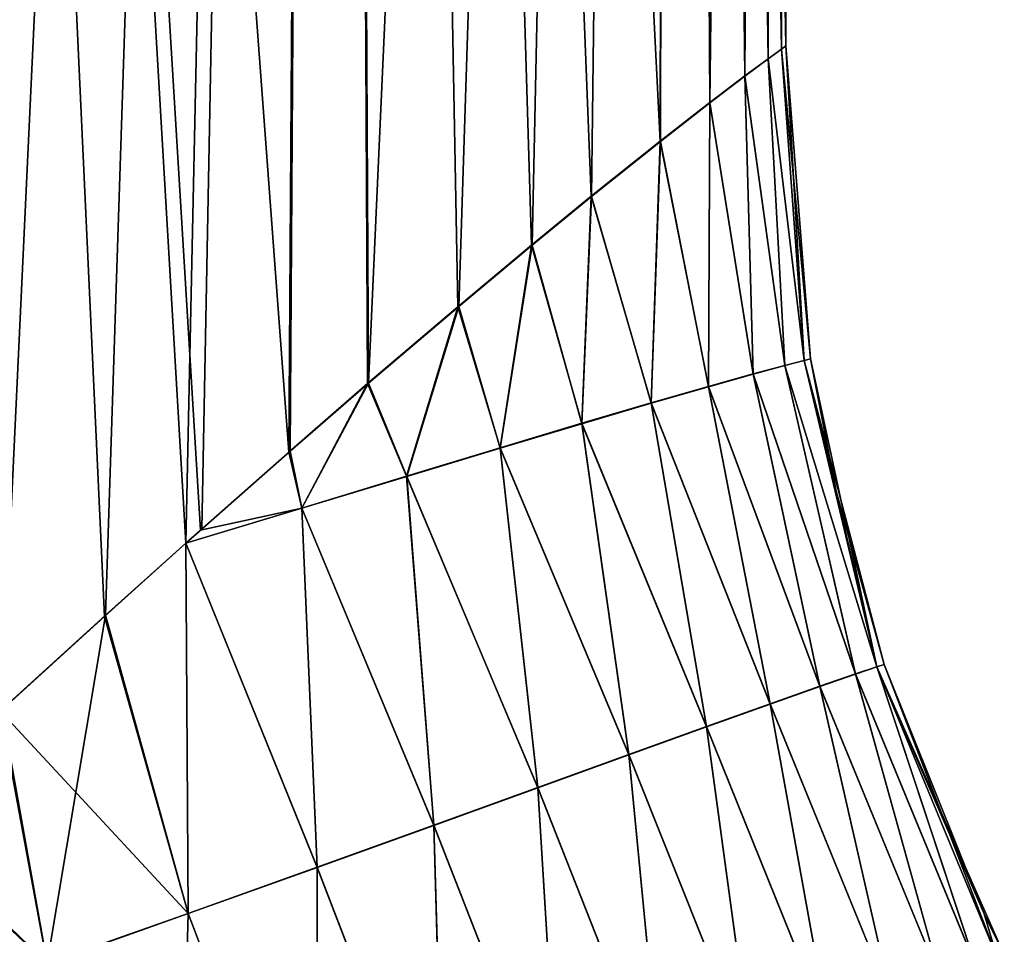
# Model space of a CAD drawing. Header units: millimetres. Extents: x -22 to 72, y 0 to 291.
# Tile 23 of 99: x 20.2 to 23.15, y 108.84 to 111.58. Entities that reach past the tile are written whole.
import ezdxf

# ---------------------------------------------------------------- set-up
doc = ezdxf.new("R2010")
doc.units = ezdxf.units.MM
doc.header["$LTSCALE"] = 65.185185
for name, color, linetype in [('13', 7, 'CONTINUOUS'), ('14', 7, 'CONTINUOUS'), ('2', 7, 'CONTINUOUS'), ('4', 7, 'CONTINUOUS')]:
    doc.layers.add(name, color=color, linetype=linetype)

msp = doc.modelspace()

# ---------------------------------------------------------------- linework, layer by layer
at = {"layer": '13', "color": 7, "linetype": 'CONTINUOUS'}
for points in [[(22.4869, 111.4908, 0.7663), (22.4468, 111.4618, 1.5469), (22.5546, 110.5567, 0.8967), (22.4869, 111.4908, 0.7663)], [(22.5, 111.5), (22.4869, 111.4908, 0.7663), (22.5739, 110.5614, 0), (22.5, 111.5)], [(22.5739, 110.5614, 0), (22.4869, 111.4908, 0.7663), (22.5546, 110.5567, 0.8967), (22.5739, 110.5614, 0)], [(22.4468, 111.4618, 1.5469), (22.3767, 111.41, 2.3519), (22.497, 110.5419, 1.7918), (22.4468, 111.4618, 1.5469)], [(22.5546, 110.5567, 0.8967), (22.4468, 111.4618, 1.5469), (22.497, 110.5419, 1.7918), (22.5546, 110.5567, 0.8967)], [(22.3767, 111.41, 2.3519), (22.2717, 111.3302, 3.1971), (22.4011, 110.5163, 2.6846), (22.3767, 111.41, 2.3519)], [(22.497, 110.5419, 1.7918), (22.3767, 111.41, 2.3519), (22.4011, 110.5163, 2.6846), (22.497, 110.5419, 1.7918)], [(22.2717, 111.3302, 3.1971), (22.1226, 111.2141, 4.104), (22.2674, 110.479, 3.5745), (22.2717, 111.3302, 3.1971)], [(22.4011, 110.5163, 2.6846), (22.2717, 111.3302, 3.1971), (22.2674, 110.479, 3.5745), (22.4011, 110.5163, 2.6846)], [(22.1226, 111.2141, 4.104), (21.9159, 111.049, 5.0935), (22.096, 110.4297, 4.4616), (22.1226, 111.2141, 4.104)], [(22.2674, 110.479, 3.5745), (22.1226, 111.2141, 4.104), (22.096, 110.4297, 4.4616), (22.2674, 110.479, 3.5745)], [(21.9159, 111.049, 5.0935), (21.7367, 110.9023, 5.8109), (21.8875, 110.3683, 5.345), (21.9159, 111.049, 5.0935)], [(22.096, 110.4297, 4.4616), (21.9159, 111.049, 5.0935), (21.8875, 110.3683, 5.345), (22.096, 110.4297, 4.4616)], [(21.7367, 110.9023, 5.8109), (21.5163, 110.718, 6.5803), (21.6425, 110.295, 6.2233), (21.7367, 110.9023, 5.8109)], [(21.8875, 110.3683, 5.345), (21.7367, 110.9023, 5.8109), (21.6425, 110.295, 6.2233), (21.8875, 110.3683, 5.345)], [(21.5163, 110.718, 6.5803), (21.2448, 110.4873, 7.4099), (21.3623, 110.2101, 7.0952), (21.5163, 110.718, 6.5803)], [(21.6425, 110.295, 6.2233), (21.5163, 110.718, 6.5803), (21.3623, 110.2101, 7.0952), (21.6425, 110.295, 6.2233)], [(22.497, 110.5419, 1.7918), (22.4011, 110.5163, 2.6846), (22.7083, 109.6165, 1.8408), (22.497, 110.5419, 1.7918)], [(22.5546, 110.5567, 0.8967), (22.497, 110.5419, 1.7918), (22.7725, 109.638, 0.9216), (22.5546, 110.5567, 0.8967)], [(22.7725, 109.638, 0.9216), (22.497, 110.5419, 1.7918), (22.7083, 109.6165, 1.8408), (22.7725, 109.638, 0.9216)], [(22.5739, 110.5614, 0), (22.5546, 110.5567, 0.8967), (22.6504, 110.1649, 0), (22.5739, 110.5614, 0)], [(22.6504, 110.1649, 0), (22.5546, 110.5567, 0.8967), (22.794, 109.645, 0), (22.6504, 110.1649, 0)], [(22.794, 109.645, 0), (22.5546, 110.5567, 0.8967), (22.7725, 109.638, 0.9216), (22.794, 109.645, 0)], [(22.4011, 110.5163, 2.6846), (22.2674, 110.479, 3.5745), (22.6015, 109.5797, 2.7565), (22.4011, 110.5163, 2.6846)], [(22.7083, 109.6165, 1.8408), (22.4011, 110.5163, 2.6846), (22.6015, 109.5797, 2.7565), (22.7083, 109.6165, 1.8408)], [(21.2448, 110.4873, 7.4099), (21.0092, 110.2818, 8.0537), (21.0477, 110.1141, 7.9604), (21.2448, 110.4873, 7.4099)], [(21.3623, 110.2101, 7.0952), (21.2448, 110.4873, 7.4099), (21.0477, 110.1141, 7.9604), (21.3623, 110.2101, 7.0952)], [(22.2674, 110.479, 3.5745), (22.096, 110.4297, 4.4616), (22.4524, 109.5273, 3.6678), (22.2674, 110.479, 3.5745)], [(22.6015, 109.5797, 2.7565), (22.2674, 110.479, 3.5745), (22.4524, 109.5273, 3.6678), (22.6015, 109.5797, 2.7565)], [(22.096, 110.4297, 4.4616), (21.8875, 110.3683, 5.345), (22.2612, 109.4589, 4.5746), (22.096, 110.4297, 4.4616)], [(22.4524, 109.5273, 3.6678), (22.096, 110.4297, 4.4616), (22.2612, 109.4589, 4.5746), (22.4524, 109.5273, 3.6678)], [(21.8875, 110.3683, 5.345), (21.6425, 110.295, 6.2233), (22.0286, 109.3749, 5.4753), (21.8875, 110.3683, 5.345)], [(22.2612, 109.4589, 4.5746), (21.8875, 110.3683, 5.345), (22.0286, 109.3749, 5.4753), (22.2612, 109.4589, 4.5746)], [(21.0092, 110.2818, 8.0537), (20.7442, 110.0479, 8.7137), (21.0477, 110.1141, 7.9604), (21.0092, 110.2818, 8.0537)], [(21.6425, 110.295, 6.2233), (21.3623, 110.2101, 7.0952), (21.7557, 109.2759, 6.3677), (21.6425, 110.295, 6.2233)], [(22.0286, 109.3749, 5.4753), (21.6425, 110.295, 6.2233), (21.7557, 109.2759, 6.3677), (22.0286, 109.3749, 5.4753)], [(21.3623, 110.2101, 7.0952), (21.0477, 110.1141, 7.9604), (21.4438, 109.1629, 7.25), (21.3623, 110.2101, 7.0952)], [(21.7557, 109.2759, 6.3677), (21.3623, 110.2101, 7.0952), (21.4438, 109.1629, 7.25), (21.7557, 109.2759, 6.3677)], [(20.7442, 110.0479, 8.7137), (20.6996, 110.0083, 8.8191), (21.0477, 110.1141, 7.9604), (20.7442, 110.0479, 8.7137)], [(21.0477, 110.1141, 7.9604), (20.6996, 110.0083, 8.8191), (21.0939, 109.0366, 8.1224), (21.0477, 110.1141, 7.9604)], [(21.4438, 109.1629, 7.25), (21.0477, 110.1141, 7.9604), (21.0939, 109.0366, 8.1224), (21.4438, 109.1629, 7.25)], [(20.6996, 110.0083, 8.8191), (20.4558, 109.7887, 9.3707), (20.7069, 108.8976, 8.9853), (20.6996, 110.0083, 8.8191)], [(21.0939, 109.0366, 8.1224), (20.6996, 110.0083, 8.8191), (20.7069, 108.8976, 8.9853), (21.0939, 109.0366, 8.1224)], [(20.4558, 109.7887, 9.3707), (20.1446, 109.5046, 10.0223), (20.7069, 108.8976, 8.9853), (20.4558, 109.7887, 9.3707)], [(22.7725, 109.638, 0.9216), (22.7083, 109.6165, 1.8408), (23.0706, 108.7386, 1.7984), (22.7725, 109.638, 0.9216)], [(22.794, 109.645, 0), (22.7725, 109.638, 0.9216), (23.0942, 108.8967, 0), (22.794, 109.645, 0)], [(23.0942, 108.8967, 0), (22.7725, 109.638, 0.9216), (23.1548, 108.7744, 0), (23.0942, 108.8967, 0)], [(23.1548, 108.7744, 0), (22.7725, 109.638, 0.9216), (23.1338, 108.7655, 0.9007), (23.1548, 108.7744, 0)], [(23.1338, 108.7655, 0.9007), (22.7725, 109.638, 0.9216), (23.0706, 108.7386, 1.7984), (23.1338, 108.7655, 0.9007)], [(22.7083, 109.6165, 1.8408), (22.6015, 109.5797, 2.7565), (22.9654, 108.6933, 2.6918), (22.7083, 109.6165, 1.8408)], [(23.0706, 108.7386, 1.7984), (22.7083, 109.6165, 1.8408), (22.9654, 108.6933, 2.6918), (23.0706, 108.7386, 1.7984)], [(22.6015, 109.5797, 2.7565), (22.4524, 109.5273, 3.6678), (22.8184, 108.6293, 3.5797), (22.6015, 109.5797, 2.7565)], [(22.9654, 108.6933, 2.6918), (22.6015, 109.5797, 2.7565), (22.8184, 108.6293, 3.5797), (22.9654, 108.6933, 2.6918)], [(20.1446, 109.5046, 10.0223), (19.8096, 109.1937, 10.6692), (20.2841, 108.7472, 9.8385), (20.1446, 109.5046, 10.0223)], [(20.7069, 108.8976, 8.9853), (20.1446, 109.5046, 10.0223), (20.2841, 108.7472, 9.8385), (20.7069, 108.8976, 8.9853)], [(22.4524, 109.5273, 3.6678), (22.2612, 109.4589, 4.5746), (22.6297, 108.5467, 4.462), (22.4524, 109.5273, 3.6678)], [(22.8184, 108.6293, 3.5797), (22.4524, 109.5273, 3.6678), (22.6297, 108.5467, 4.462), (22.8184, 108.6293, 3.5797)], [(22.2612, 109.4589, 4.5746), (22.0286, 109.3749, 5.4753), (22.3999, 108.4461, 5.3366), (22.2612, 109.4589, 4.5746)], [(22.6297, 108.5467, 4.462), (22.2612, 109.4589, 4.5746), (22.3999, 108.4461, 5.3366), (22.6297, 108.5467, 4.462)], [(22.0286, 109.3749, 5.4753), (21.7557, 109.2759, 6.3677), (22.1301, 108.3283, 6.201), (22.0286, 109.3749, 5.4753)], [(22.3999, 108.4461, 5.3366), (22.0286, 109.3749, 5.4753), (22.1301, 108.3283, 6.201), (22.3999, 108.4461, 5.3366)], [(21.7557, 109.2759, 6.3677), (21.4438, 109.1629, 7.25), (21.8216, 108.1946, 7.0529), (21.7557, 109.2759, 6.3677)], [(22.1301, 108.3283, 6.201), (21.7557, 109.2759, 6.3677), (21.8216, 108.1946, 7.0529), (22.1301, 108.3283, 6.201)], [(20.2841, 108.7472, 9.8385), (19.8096, 109.1937, 10.6692), (19.8266, 108.5869, 10.6824), (20.2841, 108.7472, 9.8385)], [(21.4438, 109.1629, 7.25), (21.0939, 109.0366, 8.1224), (21.4754, 108.0462, 7.8923), (21.4438, 109.1629, 7.25)], [(21.8216, 108.1946, 7.0529), (21.4438, 109.1629, 7.25), (21.4754, 108.0462, 7.8923), (21.8216, 108.1946, 7.0529)], [(21.0939, 109.0366, 8.1224), (20.7069, 108.8976, 8.9853), (21.0925, 107.8838, 8.7195), (21.0939, 109.0366, 8.1224)], [(21.4754, 108.0462, 7.8923), (21.0939, 109.0366, 8.1224), (21.0925, 107.8838, 8.7195), (21.4754, 108.0462, 7.8923)], [(20.7069, 108.8976, 8.9853), (20.2841, 108.7472, 9.8385), (20.674, 107.7088, 9.5344), (20.7069, 108.8976, 8.9853)], [(21.0925, 107.8838, 8.7195), (20.7069, 108.8976, 8.9853), (20.674, 107.7088, 9.5344), (21.0925, 107.8838, 8.7195)]]:
    msp.add_3dface(points, dxfattribs=at)
at = {"layer": '14', "color": 7, "linetype": 'CONTINUOUS'}
for points in [[(22.4469, 111.4615, -1.5456), (22.487, 111.4907, -0.7657), (22.5546, 110.5566, -0.8966), (22.4469, 111.4615, -1.5456)], [(22.487, 111.4907, -0.7657), (22.5, 111.5), (22.5546, 110.5566, -0.8966), (22.487, 111.4907, -0.7657)], [(22.5, 111.5), (22.5739, 110.5614, 0), (22.5546, 110.5566, -0.8966), (22.5, 111.5)], [(22.3769, 111.4094, -2.35), (22.4469, 111.4615, -1.5456), (22.497, 110.5416, -1.7916), (22.3769, 111.4094, -2.35)], [(22.4469, 111.4615, -1.5456), (22.5546, 110.5566, -0.8966), (22.497, 110.5416, -1.7916), (22.4469, 111.4615, -1.5456)], [(22.2721, 111.3295, -3.1945), (22.3769, 111.4094, -2.35), (22.4012, 110.5156, -2.6844), (22.2721, 111.3295, -3.1945)], [(22.3769, 111.4094, -2.35), (22.497, 110.5416, -1.7916), (22.4012, 110.5156, -2.6844), (22.3769, 111.4094, -2.35)], [(22.1233, 111.2132, -4.1002), (22.2721, 111.3295, -3.1945), (22.2674, 110.4779, -3.5743), (22.1233, 111.2132, -4.1002)], [(22.2721, 111.3295, -3.1945), (22.4012, 110.5156, -2.6844), (22.2674, 110.4779, -3.5743), (22.2721, 111.3295, -3.1945)], [(21.9172, 111.0484, -5.088), (22.1233, 111.2132, -4.1002), (22.0961, 110.4284, -4.4613), (21.9172, 111.0484, -5.088)], [(22.1233, 111.2132, -4.1002), (22.2674, 110.4779, -3.5743), (22.0961, 110.4284, -4.4613), (22.1233, 111.2132, -4.1002)], [(21.7385, 110.9021, -5.8041), (21.9172, 111.0484, -5.088), (21.8875, 110.3668, -5.3446), (21.7385, 110.9021, -5.8041)], [(21.9172, 111.0484, -5.088), (22.0961, 110.4284, -4.4613), (21.8875, 110.3668, -5.3446), (21.9172, 111.0484, -5.088)], [(21.5188, 110.7186, -6.5721), (21.7385, 110.9021, -5.8041), (21.6427, 110.2935, -6.2228), (21.5188, 110.7186, -6.5721)], [(21.7385, 110.9021, -5.8041), (21.8875, 110.3668, -5.3446), (21.6427, 110.2935, -6.2228), (21.7385, 110.9021, -5.8041)], [(21.2483, 110.489, -7.4), (21.5188, 110.7186, -6.5721), (21.3625, 110.2089, -7.0946), (21.2483, 110.489, -7.4)], [(21.5188, 110.7186, -6.5721), (21.6427, 110.2935, -6.2228), (21.3625, 110.2089, -7.0946), (21.5188, 110.7186, -6.5721)], [(22.497, 110.5416, -1.7916), (22.7083, 109.6161, -1.8407), (22.4012, 110.5156, -2.6844), (22.497, 110.5416, -1.7916)], [(22.5546, 110.5566, -0.8966), (22.7725, 109.6379, -0.9215), (22.497, 110.5416, -1.7916), (22.5546, 110.5566, -0.8966)], [(22.7725, 109.6379, -0.9215), (22.7083, 109.6161, -1.8407), (22.497, 110.5416, -1.7916), (22.7725, 109.6379, -0.9215)], [(22.5739, 110.5614, 0), (22.7725, 109.6379, -0.9215), (22.5546, 110.5566, -0.8966), (22.5739, 110.5614, 0)], [(22.5739, 110.5614, 0), (22.6504, 110.1649, 0), (22.7725, 109.6379, -0.9215), (22.5739, 110.5614, 0)], [(22.4012, 110.5156, -2.6844), (22.6015, 109.5791, -2.7564), (22.2674, 110.4779, -3.5743), (22.4012, 110.5156, -2.6844)], [(22.7083, 109.6161, -1.8407), (22.6015, 109.5791, -2.7564), (22.4012, 110.5156, -2.6844), (22.7083, 109.6161, -1.8407)], [(21.013, 110.2842, -8.0438), (21.2483, 110.489, -7.4), (21.0479, 110.1134, -7.9598), (21.013, 110.2842, -8.0438)], [(21.2483, 110.489, -7.4), (21.3625, 110.2089, -7.0946), (21.0479, 110.1134, -7.9598), (21.2483, 110.489, -7.4)], [(22.2674, 110.4779, -3.5743), (22.4524, 109.5263, -3.6676), (22.0961, 110.4284, -4.4613), (22.2674, 110.4779, -3.5743)], [(22.6015, 109.5791, -2.7564), (22.4524, 109.5263, -3.6676), (22.2674, 110.4779, -3.5743), (22.6015, 109.5791, -2.7564)], [(22.0961, 110.4284, -4.4613), (22.2612, 109.4577, -4.5743), (21.8875, 110.3668, -5.3446), (22.0961, 110.4284, -4.4613)], [(22.4524, 109.5263, -3.6676), (22.2612, 109.4577, -4.5743), (22.0961, 110.4284, -4.4613), (22.4524, 109.5263, -3.6676)], [(21.8875, 110.3668, -5.3446), (22.0287, 109.3737, -5.4749), (21.6427, 110.2935, -6.2228), (21.8875, 110.3668, -5.3446)], [(22.2612, 109.4577, -4.5743), (22.0287, 109.3737, -5.4749), (21.8875, 110.3668, -5.3446), (22.2612, 109.4577, -4.5743)], [(20.6997, 110.0083, -8.8188), (20.7478, 110.051, -8.705), (21.013, 110.2842, -8.0438), (20.6997, 110.0083, -8.8188)], [(20.6997, 110.0083, -8.8188), (21.013, 110.2842, -8.0438), (21.0479, 110.1134, -7.9598), (20.6997, 110.0083, -8.8188)], [(21.6427, 110.2935, -6.2228), (21.7559, 109.2748, -6.3671), (21.3625, 110.2089, -7.0946), (21.6427, 110.2935, -6.2228)], [(22.0287, 109.3737, -5.4749), (21.7559, 109.2748, -6.3671), (21.6427, 110.2935, -6.2228), (22.0287, 109.3737, -5.4749)], [(21.3625, 110.2089, -7.0946), (21.444, 109.1621, -7.2494), (21.0479, 110.1134, -7.9598), (21.3625, 110.2089, -7.0946)], [(21.7559, 109.2748, -6.3671), (21.444, 109.1621, -7.2494), (21.3625, 110.2089, -7.0946), (21.7559, 109.2748, -6.3671)], [(22.6504, 110.1649, 0), (22.794, 109.645, 0), (22.7725, 109.6379, -0.9215), (22.6504, 110.1649, 0)], [(21.094, 109.0363, -8.1219), (20.6997, 110.0083, -8.8188), (21.0479, 110.1134, -7.9598), (21.094, 109.0363, -8.1219)], [(21.444, 109.1621, -7.2494), (21.094, 109.0363, -8.1219), (21.0479, 110.1134, -7.9598), (21.444, 109.1621, -7.2494)], [(20.4594, 109.7927, -9.3628), (20.6997, 110.0083, -8.8188), (20.707, 108.8982, -8.985), (20.4594, 109.7927, -9.3628)], [(20.6997, 110.0083, -8.8188), (21.094, 109.0363, -8.1219), (20.707, 108.8982, -8.985), (20.6997, 110.0083, -8.8188)], [(20.1483, 109.5097, -10.0149), (20.4594, 109.7927, -9.3628), (20.2841, 108.7487, -9.8386), (20.1483, 109.5097, -10.0149)], [(20.4594, 109.7927, -9.3628), (20.707, 108.8982, -8.985), (20.2841, 108.7487, -9.8386), (20.4594, 109.7927, -9.3628)], [(22.7725, 109.6379, -0.9215), (23.0705, 108.7384, -1.7984), (22.7083, 109.6161, -1.8407), (22.7725, 109.6379, -0.9215)], [(22.794, 109.645, 0), (23.1337, 108.7655, -0.9007), (22.7725, 109.6379, -0.9215), (22.794, 109.645, 0)], [(23.1337, 108.7655, -0.9007), (23.0705, 108.7384, -1.7984), (22.7725, 109.6379, -0.9215), (23.1337, 108.7655, -0.9007)], [(22.794, 109.645, 0), (23.0942, 108.8967, 0), (23.1337, 108.7655, -0.9007), (22.794, 109.645, 0)], [(22.7083, 109.6161, -1.8407), (22.9653, 108.6928, -2.6919), (22.6015, 109.5791, -2.7564), (22.7083, 109.6161, -1.8407)], [(23.0705, 108.7384, -1.7984), (22.9653, 108.6928, -2.6919), (22.7083, 109.6161, -1.8407), (23.0705, 108.7384, -1.7984)], [(22.6015, 109.5791, -2.7564), (22.8182, 108.6286, -3.5799), (22.4524, 109.5263, -3.6676), (22.6015, 109.5791, -2.7564)], [(22.9653, 108.6928, -2.6919), (22.8182, 108.6286, -3.5799), (22.6015, 109.5791, -2.7564), (22.9653, 108.6928, -2.6919)], [(19.8142, 109.2009, -10.6606), (20.1483, 109.5097, -10.0149), (20.2841, 108.7487, -9.8386), (19.8142, 109.2009, -10.6606)], [(22.4524, 109.5263, -3.6676), (22.6295, 108.5458, -4.4622), (22.2612, 109.4577, -4.5743), (22.4524, 109.5263, -3.6676)], [(22.8182, 108.6286, -3.5799), (22.6295, 108.5458, -4.4622), (22.4524, 109.5263, -3.6676), (22.8182, 108.6286, -3.5799)], [(22.2612, 109.4577, -4.5743), (22.3998, 108.4451, -5.3367), (22.0287, 109.3737, -5.4749), (22.2612, 109.4577, -4.5743)], [(22.6295, 108.5458, -4.4622), (22.3998, 108.4451, -5.3367), (22.2612, 109.4577, -4.5743), (22.6295, 108.5458, -4.4622)], [(22.0287, 109.3737, -5.4749), (22.13, 108.3273, -6.2009), (21.7559, 109.2748, -6.3671), (22.0287, 109.3737, -5.4749)], [(22.3998, 108.4451, -5.3367), (22.13, 108.3273, -6.2009), (22.0287, 109.3737, -5.4749), (22.3998, 108.4451, -5.3367)], [(21.7559, 109.2748, -6.3671), (21.8215, 108.1939, -7.0528), (21.444, 109.1621, -7.2494), (21.7559, 109.2748, -6.3671)], [(22.13, 108.3273, -6.2009), (21.8215, 108.1939, -7.0528), (21.7559, 109.2748, -6.3671), (22.13, 108.3273, -6.2009)], [(19.8142, 109.2009, -10.6606), (20.2841, 108.7487, -9.8386), (19.8263, 108.5895, -10.683), (19.8142, 109.2009, -10.6606)], [(21.444, 109.1621, -7.2494), (21.4753, 108.0459, -7.8924), (21.094, 109.0363, -8.1219), (21.444, 109.1621, -7.2494)], [(21.8215, 108.1939, -7.0528), (21.4753, 108.0459, -7.8924), (21.444, 109.1621, -7.2494), (21.8215, 108.1939, -7.0528)], [(21.094, 109.0363, -8.1219), (21.0923, 107.8841, -8.7199), (20.707, 108.8982, -8.985), (21.094, 109.0363, -8.1219)], [(21.4753, 108.0459, -7.8924), (21.0923, 107.8841, -8.7199), (21.094, 109.0363, -8.1219), (21.4753, 108.0459, -7.8924)], [(20.707, 108.8982, -8.985), (20.6737, 107.7099, -9.5352), (20.2841, 108.7487, -9.8386), (20.707, 108.8982, -8.985)], [(21.0923, 107.8841, -8.7199), (20.6737, 107.7099, -9.5352), (20.707, 108.8982, -8.985), (21.0923, 107.8841, -8.7199)], [(23.0942, 108.8967, 0), (23.1548, 108.7744, 0), (23.1337, 108.7655, -0.9007), (23.0942, 108.8967, 0)]]:
    msp.add_3dface(points, dxfattribs=at)
at = {"layer": '2', "color": 7, "linetype": 'CONTINUOUS'}
for points in [[(19.4856, 130.7311, -11.25), (21.1431, 130.7311, -7.6955), (19.8142, 109.2009, -10.6606), (19.4856, 130.7311, -11.25)], [(19.8142, 109.2009, -10.6606), (21.1431, 130.7311, -7.6955), (20.1483, 109.5097, -10.0149), (19.8142, 109.2009, -10.6606)], [(20.1483, 109.5097, -10.0149), (21.1431, 130.7311, -7.6955), (20.4594, 109.7927, -9.3628), (20.1483, 109.5097, -10.0149)], [(20.4594, 109.7927, -9.3628), (21.1431, 130.7311, -7.6955), (20.6997, 110.0083, -8.8188), (20.4594, 109.7927, -9.3628)], [(20.6997, 110.0083, -8.8188), (21.1431, 130.7311, -7.6955), (20.7478, 110.051, -8.705), (20.6997, 110.0083, -8.8188)], [(20.7478, 110.051, -8.705), (21.1431, 130.7311, -7.6955), (21.013, 110.2842, -8.0438), (20.7478, 110.051, -8.705)], [(21.013, 110.2842, -8.0438), (21.1431, 130.7311, -7.6955), (21.2483, 110.489, -7.4), (21.013, 110.2842, -8.0438)], [(21.1431, 130.7311, -7.6955), (22.1582, 130.7311, -3.9071), (21.2483, 110.489, -7.4), (21.1431, 130.7311, -7.6955)], [(21.2483, 110.489, -7.4), (22.1582, 130.7311, -3.9071), (21.5188, 110.7186, -6.5721), (21.2483, 110.489, -7.4)], [(21.5188, 110.7186, -6.5721), (22.1582, 130.7311, -3.9071), (21.7385, 110.9021, -5.8041), (21.5188, 110.7186, -6.5721)], [(21.7385, 110.9021, -5.8041), (22.1582, 130.7311, -3.9071), (21.9172, 111.0484, -5.088), (21.7385, 110.9021, -5.8041)], [(21.9172, 111.0484, -5.088), (22.1582, 130.7311, -3.9071), (22.1233, 111.2132, -4.1002), (21.9172, 111.0484, -5.088)], [(22.1233, 111.2132, -4.1002), (22.1582, 130.7311, -3.9071), (22.2721, 111.3295, -3.1945), (22.1233, 111.2132, -4.1002)], [(22.1582, 130.7311, -3.9071), (22.5, 130.7311), (22.2721, 111.3295, -3.1945), (22.1582, 130.7311, -3.9071)], [(22.2721, 111.3295, -3.1945), (22.5, 130.7311), (22.3769, 111.4094, -2.35), (22.2721, 111.3295, -3.1945)], [(22.3769, 111.4094, -2.35), (22.5, 130.7311), (22.4469, 111.4615, -1.5456), (22.3769, 111.4094, -2.35)], [(22.4469, 111.4615, -1.5456), (22.5, 130.7311), (22.487, 111.4907, -0.7657), (22.4469, 111.4615, -1.5456)], [(22.487, 111.4907, -0.7657), (22.5, 130.7311), (22.5, 111.5), (22.487, 111.4907, -0.7657)]]:
    msp.add_3dface(points, dxfattribs=at)
at = {"layer": '4', "color": 7, "linetype": 'CONTINUOUS'}
for points in [[(21.1431, 130.7311, 7.6955), (19.4856, 130.7311, 11.25), (21.0092, 110.2818, 8.0537), (21.1431, 130.7311, 7.6955)], [(21.0092, 110.2818, 8.0537), (19.4856, 130.7311, 11.25), (20.7442, 110.0479, 8.7137), (21.0092, 110.2818, 8.0537)], [(20.7442, 110.0479, 8.7137), (19.4856, 130.7311, 11.25), (20.6996, 110.0083, 8.8191), (20.7442, 110.0479, 8.7137)], [(20.6996, 110.0083, 8.8191), (19.4856, 130.7311, 11.25), (20.4558, 109.7887, 9.3707), (20.6996, 110.0083, 8.8191)], [(20.4558, 109.7887, 9.3707), (19.4856, 130.7311, 11.25), (20.1446, 109.5046, 10.0223), (20.4558, 109.7887, 9.3707)], [(21.2448, 110.4873, 7.4099), (21.1431, 130.7311, 7.6955), (21.0092, 110.2818, 8.0537), (21.2448, 110.4873, 7.4099)], [(22.1582, 130.7311, 3.9071), (21.1431, 130.7311, 7.6955), (22.1226, 111.2141, 4.104), (22.1582, 130.7311, 3.9071)], [(22.1226, 111.2141, 4.104), (21.1431, 130.7311, 7.6955), (21.9159, 111.049, 5.0935), (22.1226, 111.2141, 4.104)], [(21.9159, 111.049, 5.0935), (21.1431, 130.7311, 7.6955), (21.7367, 110.9023, 5.8109), (21.9159, 111.049, 5.0935)], [(21.7367, 110.9023, 5.8109), (21.1431, 130.7311, 7.6955), (21.5163, 110.718, 6.5803), (21.7367, 110.9023, 5.8109)], [(21.5163, 110.718, 6.5803), (21.1431, 130.7311, 7.6955), (21.2448, 110.4873, 7.4099), (21.5163, 110.718, 6.5803)], [(22.2717, 111.3302, 3.1971), (22.1582, 130.7311, 3.9071), (22.1226, 111.2141, 4.104), (22.2717, 111.3302, 3.1971)], [(22.5, 111.5), (22.5, 130.7311), (22.1582, 130.7311, 3.9071), (22.5, 111.5)], [(22.5, 111.5), (22.1582, 130.7311, 3.9071), (22.4869, 111.4908, 0.7663), (22.5, 111.5)], [(22.4869, 111.4908, 0.7663), (22.1582, 130.7311, 3.9071), (22.4468, 111.4618, 1.5469), (22.4869, 111.4908, 0.7663)], [(22.4468, 111.4618, 1.5469), (22.1582, 130.7311, 3.9071), (22.3767, 111.41, 2.3519), (22.4468, 111.4618, 1.5469)], [(22.3767, 111.41, 2.3519), (22.1582, 130.7311, 3.9071), (22.2717, 111.3302, 3.1971), (22.3767, 111.41, 2.3519)]]:
    msp.add_3dface(points, dxfattribs=at)

doc.saveas('drawing.dxf')
